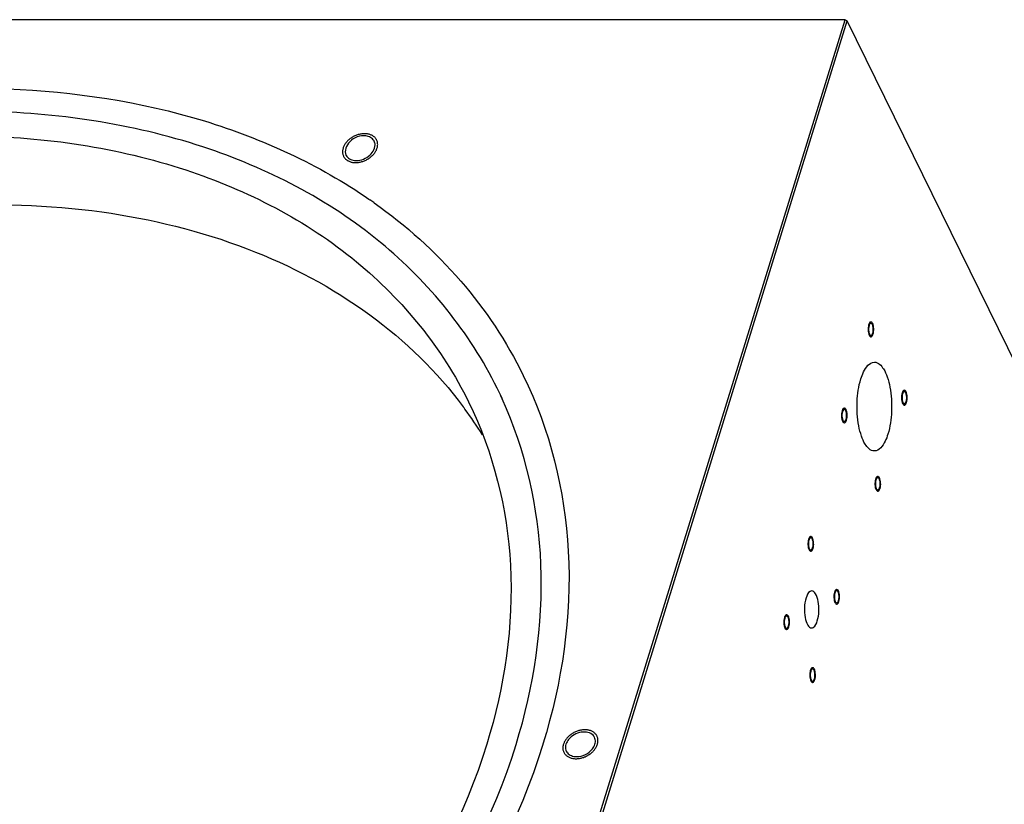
# Model space of a CAD drawing. Header units: millimetres. Extents: x -1 to 4195, y -1 to 2965.
# Tile 15 of 17: x 3597 to 3819, y 2576 to 2752. Entities that reach past the tile are written whole.
import ezdxf

# ---------------------------------------------------------------- set-up
doc = ezdxf.new("R2010")
doc.units = ezdxf.units.MM
doc.header["$LTSCALE"] = 231.275
doc.layers.get('0').update_dxf_attribs({"linetype": 'CONTINUOUS'})
doc.layers.add('02___PRT_ALL_AXES', color=7, linetype='CONTINUOUS')
doc.layers.add('7_ALL_FEATURES', color=7, linetype='CONTINUOUS')

msp = doc.modelspace()

# ---------------------------------------------------------------- linework, layer by layer
at = {"color": 2, "linetype": 'Continuous'}
for points in [[(3676.2389, 2726.3478), (3676.1388, 2726.3917), (3675.9349, 2726.4741), (3675.6509, 2726.6294), (3675.2904, 2726.674), (3674.9635, 2726.7768), (3674.579, 2726.7572), (3674.2189, 2726.7997), (3673.8187, 2726.716), (3673.4256, 2726.6938), (3673.0441, 2726.5522), (3672.652, 2726.4683), (3672.2907, 2726.2732), (3671.9072, 2726.1306), (3671.5814, 2725.889), (3671.2221, 2725.6946), (3670.9391, 2725.4104), (3670.6079, 2725.1624), (3670.393, 2724.8592), (3670.1175, 2724.5796), (3669.9683, 2724.2606), (3669.7527, 2723.9557), (3669.6764, 2723.6338), (3669.5284, 2723.3165), (3669.5283, 2722.9981), (3669.453, 2722.6696), (3669.5307, 2722.3824), (3669.5331, 2722.071), (3669.6834, 2721.8149), (3669.762, 2721.5264), (3669.9797, 2721.3124), (3670.1308, 2721.0594), (3670.4092, 2720.8877), (3670.5705, 2720.7577), (3670.6542, 2720.6946)], [(3670.6542, 2720.6946), (3670.7543, 2720.6508), (3670.9582, 2720.5683), (3671.2422, 2720.413), (3671.6027, 2720.3685), (3671.9296, 2720.2656), (3672.3141, 2720.2853), (3672.6742, 2720.2428), (3673.0744, 2720.3264), (3673.4675, 2720.3487), (3673.849, 2720.4902), (3674.2411, 2720.5742), (3674.6024, 2720.7693), (3674.9859, 2720.9119), (3675.3117, 2721.1535), (3675.671, 2721.3478), (3675.954, 2721.6321), (3676.2852, 2721.8801), (3676.5001, 2722.1833), (3676.7756, 2722.4628), (3676.9248, 2722.7818), (3677.1404, 2723.0867), (3677.2166, 2723.4086), (3677.3647, 2723.726), (3677.3648, 2724.0444), (3677.4401, 2724.3728), (3677.3624, 2724.6601), (3677.36, 2724.9715), (3677.2097, 2725.2275), (3677.1311, 2725.516), (3676.9134, 2725.7301), (3676.7623, 2725.983), (3676.4839, 2726.1548), (3676.3226, 2726.2848), (3676.2389, 2726.3478)], [(3726.9406, 2589.2583), (3726.9611, 2589.364), (3726.9953, 2589.5741), (3727.087, 2589.8963), (3727.0373, 2590.1942), (3727.0602, 2590.5099), (3726.9341, 2590.7788), (3726.8822, 2591.0749), (3726.6822, 2591.3088), (3726.5508, 2591.5821), (3726.2928, 2591.7601), (3726.0947, 2591.9878), (3725.7838, 2592.112), (3725.5242, 2592.2906), (3725.1724, 2592.3548), (3724.863, 2592.4781), (3724.4764, 2592.4797), (3724.1162, 2592.5432), (3723.7276, 2592.4808), (3723.3482, 2592.4803), (3722.9603, 2592.3581), (3722.5696, 2592.2951), (3722.1985, 2592.117), (3721.8126, 2591.9952), (3721.466, 2591.7635), (3721.0879, 2591.58), (3720.7964, 2591.3138), (3720.4581, 2591.0854), (3720.2202, 2590.7884), (3719.9276, 2590.5207), (3719.7539, 2590.2046), (3719.5196, 2589.9092), (3719.4085, 2589.5792), (3719.3109, 2589.3658), (3719.2651, 2589.2583)], [(3719.2651, 2589.2583), (3719.2446, 2589.1527), (3719.2104, 2588.9425), (3719.1187, 2588.6203), (3719.1684, 2588.3224), (3719.1455, 2588.0068), (3719.2716, 2587.7379), (3719.3234, 2587.4418), (3719.5235, 2587.2078), (3719.6548, 2586.9345), (3719.9128, 2586.7565), (3720.111, 2586.5288), (3720.4218, 2586.4047), (3720.6815, 2586.226), (3721.0333, 2586.1618), (3721.3427, 2586.0386), (3721.7293, 2586.037), (3722.0895, 2585.9735), (3722.4781, 2586.0359), (3722.8574, 2586.0363), (3723.2454, 2586.1585), (3723.636, 2586.2216), (3724.0072, 2586.3996), (3724.3931, 2586.5215), (3724.7397, 2586.7531), (3725.1178, 2586.9366), (3725.4093, 2587.2028), (3725.7476, 2587.4312), (3725.9854, 2587.7282), (3726.2781, 2587.996), (3726.4518, 2588.3121), (3726.686, 2588.6074), (3726.7972, 2588.9374), (3726.8947, 2589.1508), (3726.9406, 2589.2583)]]:
    msp.add_open_spline(points, degree=3, dxfattribs=at)
for points, knots in [([(3788.0556, 2683.7379), (3788.0098, 2683.5557), (3787.9212, 2683.1815), (3787.8962, 2682.2788), (3788.1171, 2681.2528), (3788.5555, 2680.9446), (3788.8284, 2681.1421), (3788.9299, 2681.3383), (3789.0023, 2681.4506), (3789.0425, 2681.5867), (3789.0724, 2681.6659)], [0, 0, 0, 0, 0.125, 0.25, 0.5, 0.75, 0.875, 0.90625, 0.9375, 1, 1, 1, 1]), ([(3789.0724, 2681.6659), (3789.1182, 2681.8481), (3789.2068, 2682.2223), (3789.2319, 2683.125), (3789.011, 2684.151), (3788.5725, 2684.4592), (3788.2996, 2684.2617), (3788.1981, 2684.0655), (3788.1257, 2683.9532), (3788.0855, 2683.8171), (3788.0556, 2683.7379)], [0, 0, 0, 0, 0.125, 0.25, 0.5, 0.75, 0.875, 0.90625, 0.9375, 1, 1, 1, 1]), ([(3796.5169, 2668.6234), (3796.4814, 2668.6822), (3796.4318, 2668.7888), (3796.3511, 2668.8572), (3796.2354, 2668.9901), (3796.0352, 2669.0103), (3795.792, 2668.8168), (3795.5911, 2668.3785), (3795.4735, 2667.7922), (3795.4525, 2667.1219), (3795.5281, 2666.4838), (3795.6483, 2666.166), (3795.71, 2666.0123)], [0, 0, 0, 0, 0.0625, 0.09375, 0.125, 0.25, 0.375, 0.5, 0.625, 0.75, 0.875, 1, 1, 1, 1]), ([(3795.71, 2666.0123), (3795.7454, 2665.9535), (3795.795, 2665.8469), (3795.8757, 2665.7785), (3795.9914, 2665.6455), (3796.1916, 2665.6254), (3796.4348, 2665.8189), (3796.6357, 2666.2571), (3796.7533, 2666.8435), (3796.7743, 2667.5138), (3796.6987, 2668.1519), (3796.5785, 2668.4697), (3796.5169, 2668.6234)], [0, 0, 0, 0, 0.0625, 0.09375, 0.125, 0.25, 0.375, 0.5, 0.625, 0.75, 0.875, 1, 1, 1, 1]), ([(3782.9766, 2664.6211), (3782.9411, 2664.6799), (3782.8916, 2664.7865), (3782.8109, 2664.8549), (3782.6952, 2664.9878), (3782.495, 2665.008), (3782.2518, 2664.8145), (3782.0509, 2664.3763), (3781.9333, 2663.7899), (3781.9123, 2663.1196), (3781.9879, 2662.4815), (3782.108, 2662.1637), (3782.1697, 2662.01)], [0, 0, 0, 0, 0.0625, 0.09375, 0.125, 0.25, 0.375, 0.5, 0.625, 0.75, 0.875, 1, 1, 1, 1]), ([(3782.1697, 2662.01), (3782.2052, 2661.9512), (3782.2548, 2661.8446), (3782.3355, 2661.7762), (3782.4511, 2661.6433), (3782.6514, 2661.6231), (3782.8945, 2661.8166), (3783.0955, 2662.2548), (3783.2131, 2662.8412), (3783.234, 2663.5115), (3783.1585, 2664.1496), (3783.0383, 2664.4674), (3782.9766, 2664.6211)], [0, 0, 0, 0, 0.0625, 0.09375, 0.125, 0.25, 0.375, 0.5, 0.625, 0.75, 0.875, 1, 1, 1, 1]), ([(3790.631, 2646.8955), (3790.6768, 2647.0777), (3790.7654, 2647.4518), (3790.7904, 2648.3546), (3790.5695, 2649.3806), (3790.1311, 2649.6888), (3789.8582, 2649.4913), (3789.7567, 2649.2951), (3789.6843, 2649.1828), (3789.6441, 2649.0467), (3789.6142, 2648.9675)], [0, 0, 0, 0, 0.125, 0.25, 0.5, 0.75, 0.875, 0.90625, 0.9375, 1, 1, 1, 1]), ([(3789.6142, 2648.9675), (3789.5684, 2648.7853), (3789.4798, 2648.4111), (3789.4547, 2647.5084), (3789.6756, 2646.4824), (3790.1141, 2646.1741), (3790.387, 2646.3717), (3790.4885, 2646.5679), (3790.5609, 2646.6802), (3790.6011, 2646.8163), (3790.631, 2646.8955)], [0, 0, 0, 0, 0.125, 0.25, 0.5, 0.75, 0.875, 0.90625, 0.9375, 1, 1, 1, 1]), ([(3774.5143, 2635.4282), (3774.4685, 2635.246), (3774.3799, 2634.8718), (3774.3548, 2633.969), (3774.5757, 2632.9431), (3775.0142, 2632.6348), (3775.2871, 2632.8324), (3775.3886, 2633.0286), (3775.461, 2633.1408), (3775.5012, 2633.2769), (3775.5311, 2633.3561)], [0, 0, 0, 0, 0.125, 0.25, 0.5, 0.75, 0.875, 0.90625, 0.9375, 1, 1, 1, 1]), ([(3775.5311, 2633.3561), (3775.5769, 2633.5383), (3775.6655, 2633.9125), (3775.6905, 2634.8152), (3775.4696, 2635.8412), (3775.0312, 2636.1495), (3774.7583, 2635.9519), (3774.6568, 2635.7557), (3774.5844, 2635.6435), (3774.5442, 2635.5074), (3774.5143, 2635.4282)], [0, 0, 0, 0, 0.125, 0.25, 0.5, 0.75, 0.875, 0.90625, 0.9375, 1, 1, 1, 1]), ([(3780.3609, 2623.514), (3780.3151, 2623.3318), (3780.2265, 2622.9576), (3780.2015, 2622.0549), (3780.4224, 2621.0289), (3780.8608, 2620.7206), (3781.1337, 2620.9182), (3781.2352, 2621.1144), (3781.3076, 2621.2266), (3781.3478, 2621.3627), (3781.3777, 2621.4419)], [0, 0, 0, 0, 0.125, 0.25, 0.5, 0.75, 0.875, 0.90625, 0.9375, 1, 1, 1, 1]), ([(3781.3777, 2621.4419), (3781.4235, 2621.6241), (3781.5121, 2621.9983), (3781.5372, 2622.9011), (3781.3163, 2623.9271), (3780.8778, 2624.2353), (3780.6049, 2624.0377), (3780.5034, 2623.8415), (3780.431, 2623.7293), (3780.3908, 2623.5932), (3780.3609, 2623.514)], [0, 0, 0, 0, 0.125, 0.25, 0.5, 0.75, 0.875, 0.90625, 0.9375, 1, 1, 1, 1]), ([(3769.0678, 2617.8033), (3769.022, 2617.6211), (3768.9334, 2617.2469), (3768.9083, 2616.3442), (3769.1292, 2615.3182), (3769.5677, 2615.01), (3769.8406, 2615.2075), (3769.9421, 2615.4037), (3770.0145, 2615.516), (3770.0547, 2615.6521), (3770.0846, 2615.7313)], [0, 0, 0, 0, 0.125, 0.25, 0.5, 0.75, 0.875, 0.90625, 0.9375, 1, 1, 1, 1]), ([(3770.0846, 2615.7313), (3770.1304, 2615.9135), (3770.219, 2616.2877), (3770.244, 2617.1904), (3770.0231, 2618.2164), (3769.5847, 2618.5246), (3769.3118, 2618.3271), (3769.2103, 2618.1309), (3769.1379, 2618.0186), (3769.0977, 2617.8825), (3769.0678, 2617.8033)], [0, 0, 0, 0, 0.125, 0.25, 0.5, 0.75, 0.875, 0.90625, 0.9375, 1, 1, 1, 1]), ([(3774.9144, 2605.8891), (3774.8686, 2605.7069), (3774.78, 2605.3327), (3774.755, 2604.43), (3774.9759, 2603.404), (3775.4143, 2603.0958), (3775.6872, 2603.2933), (3775.7887, 2603.4895), (3775.8611, 2603.6018), (3775.9013, 2603.7379), (3775.9312, 2603.8171)], [0, 0, 0, 0, 0.125, 0.25, 0.5, 0.75, 0.875, 0.90625, 0.9375, 1, 1, 1, 1]), ([(3775.9312, 2603.8171), (3775.977, 2603.9993), (3776.0656, 2604.3735), (3776.0907, 2605.2762), (3775.8698, 2606.3022), (3775.4313, 2606.6104), (3775.1584, 2606.4129), (3775.0569, 2606.2167), (3774.9845, 2606.1044), (3774.9443, 2605.9683), (3774.9144, 2605.8891)], [0, 0, 0, 0, 0.125, 0.25, 0.5, 0.75, 0.875, 0.90625, 0.9375, 1, 1, 1, 1])]:
    msp.add_open_spline(points, degree=3, knots=knots, dxfattribs=at)
at = {"layer": '02___PRT_ALL_AXES', "color": 7, "linetype": 'Continuous'}
for centre, radius, start, end in [((3674.9871, 2724.2773), 1.8257, 26.20836, 30.727215), ((3671.906, 2722.7652), 1.8257, 206.20836, 210.727215), ((3622.0751, 2609.6011), 93.098, 36.33466, 36.715961), ((3622.5811, 2609.9665), 92.4738, 31.975159, 36.338058), ((3724.5969, 2589.9887), 1.8786, 26.22383, 40.954253), ((3721.6087, 2588.5279), 1.8786, 206.22383, 220.954253)]:
    msp.add_arc(centre, radius, start, end, dxfattribs=at)
for points, knots in [([(3379.6238, 2589.2583), (3389.3887, 2620.8575), (3422.7214, 2664.5604), (3481.2048, 2702.9032), (3532.5862, 2722.1573), (3584.8387, 2728.6121), (3633.345, 2721.552), (3673.5765, 2700.9976), (3691.9729, 2678.4569), (3697.9123, 2666.3538)], [0, 0, 0, 0, 0.25133937, 0.39066767, 0.53040659, 0.66406687, 0.7868541, 0.89754498, 1, 1, 1, 1]), ([(3674.7223, 2726.2718), (3673.4541, 2726.4196), (3670.9635, 2725.6553), (3669.8067, 2722.8961), (3670.268, 2721.9589)], [0, 0, 0, 0, 0.55001104, 1, 1, 1, 1]), ([(3672.1708, 2720.7707), (3673.2615, 2720.6435), (3675.4281, 2721.2876), (3676.8249, 2723.2564), (3676.8194, 2724.2393)], [0, 0, 0, 0, 0.52768759, 1, 1, 1, 1]), ([(3437.5304, 2649.4931), (3456.8425, 2667.2272), (3501.6459, 2695.7749), (3565.0839, 2711.919), (3614.5603, 2710.4893), (3647.7181, 2702.3939), (3675.9827, 2687.5394), (3690.82, 2673.148), (3696.7032, 2665.2595)], [0, 0, 0, 0, 0.27389289, 0.54376623, 0.67008977, 0.78789036, 0.89720159, 1, 1, 1, 1]), ([(3788.1906, 2683.687), (3788.1822, 2683.666), (3788.166, 2683.6229), (3788.1515, 2683.5791), (3788.1446, 2683.5566)], [0, 0, 0, 0, 0.48989072, 1, 1, 1, 1]), ([(3788.3672, 2683.9806), (3788.3307, 2683.9435), (3788.2633, 2683.8491), (3788.214, 2683.7451), (3788.1906, 2683.687)], [0, 0, 0, 0, 0.45403282, 1, 1, 1, 1]), ([(3788.5652, 2684.0769), (3788.5307, 2684.077), (3788.4552, 2684.0574), (3788.3955, 2684.0095), (3788.3672, 2683.9806)], [0, 0, 0, 0, 0.46069822, 1, 1, 1, 1]), ([(3789.062, 2683.2073), (3789.0436, 2683.3266), (3788.9791, 2683.6342), (3788.7864, 2684.0759), (3788.5652, 2684.0769)], [0, 0, 0, 0, 0.35289774, 1, 1, 1, 1]), ([(3788.066, 2682.1965), (3788.0844, 2682.0772), (3788.1489, 2681.7696), (3788.3416, 2681.3279), (3788.5629, 2681.3269)], [0, 0, 0, 0, 0.35289774, 1, 1, 1, 1]), ([(3788.5629, 2681.3269), (3788.5974, 2681.3268), (3788.6728, 2681.3464), (3788.7325, 2681.3943), (3788.7608, 2681.4232)], [0, 0, 0, 0, 0.46069822, 1, 1, 1, 1]), ([(3788.7608, 2681.4232), (3788.7973, 2681.4603), (3788.8647, 2681.5547), (3788.914, 2681.6587), (3788.9374, 2681.7168)], [0, 0, 0, 0, 0.45403282, 1, 1, 1, 1]), ([(3788.9374, 2681.7168), (3788.9458, 2681.7378), (3788.9621, 2681.7809), (3788.9765, 2681.8247), (3788.9834, 2681.8472)], [0, 0, 0, 0, 0.48989072, 1, 1, 1, 1]), ([(3786.2929, 2671.5328), (3786.4608, 2672.0761), (3786.9918, 2673.5582), (3788.2526, 2675.317), (3789.345, 2675.3166)], [0, 0, 0, 0, 0.34236046, 1, 1, 1, 1]), ([(3789.345, 2675.3166), (3790.2031, 2675.3163), (3791.4766, 2673.9632), (3792.3315, 2671.8863), (3793.1545, 2668.6675), (3793.3854, 2664.3098), (3792.9034, 2660.7499), (3792.3937, 2659.1006)], [0, 0, 0, 0, 0.14629509, 0.25899337, 0.39526469, 0.70568773, 1, 1, 1, 1]), ([(3789.3416, 2655.3168), (3788.4835, 2655.3171), (3787.21, 2656.6702), (3786.355, 2658.7471), (3785.5321, 2661.9659), (3785.3012, 2666.3236), (3785.7832, 2669.8835), (3786.2929, 2671.5328)], [0, 0, 0, 0, 0.14629509, 0.25899337, 0.39526469, 0.70568773, 1, 1, 1, 1]), ([(3796.1146, 2668.6929), (3795.9643, 2668.6935), (3795.7904, 2668.4512), (3795.7171, 2668.2474), (3795.694, 2668.1726)], [0, 0, 0, 0, 0.65741497, 1, 1, 1, 1]), ([(3796.1919, 2668.678), (3796.1794, 2668.6828), (3796.154, 2668.6902), (3796.1276, 2668.6928), (3796.1146, 2668.6929)], [0, 0, 0, 0, 0.50757288, 1, 1, 1, 1]), ([(3796.4463, 2668.3949), (3796.4141, 2668.4604), (3796.3472, 2668.5715), (3796.2441, 2668.6579), (3796.1919, 2668.678)], [0, 0, 0, 0, 0.56654381, 1, 1, 1, 1]), ([(3697.9123, 2666.3538), (3703.485, 2654.998), (3710.0005, 2628.7401), (3705.9991, 2602.215), (3701.9952, 2589.2583)], [0, 0, 0, 0, 0.48260615, 1, 1, 1, 1]), ([(3795.7806, 2666.2408), (3795.8127, 2666.1752), (3795.8796, 2666.0641), (3795.9827, 2665.9778), (3796.0349, 2665.9577)], [0, 0, 0, 0, 0.56654381, 1, 1, 1, 1]), ([(3796.0349, 2665.9577), (3796.0474, 2665.9529), (3796.0728, 2665.9455), (3796.0993, 2665.9429), (3796.1123, 2665.9428)], [0, 0, 0, 0, 0.50757288, 1, 1, 1, 1]), ([(3796.1123, 2665.9428), (3796.2626, 2665.9422), (3796.4364, 2666.1845), (3796.5097, 2666.3883), (3796.5328, 2666.4631)], [0, 0, 0, 0, 0.65741497, 1, 1, 1, 1]), ([(3782.5743, 2664.6906), (3782.424, 2664.6912), (3782.2502, 2664.4489), (3782.1769, 2664.2451), (3782.1537, 2664.1703)], [0, 0, 0, 0, 0.65741497, 1, 1, 1, 1]), ([(3782.6517, 2664.6757), (3782.6392, 2664.6805), (3782.6137, 2664.6879), (3782.5873, 2664.6905), (3782.5743, 2664.6906)], [0, 0, 0, 0, 0.50757288, 1, 1, 1, 1]), ([(3782.906, 2664.3926), (3782.8739, 2664.4582), (3782.807, 2664.5692), (3782.7038, 2664.6556), (3782.6517, 2664.6757)], [0, 0, 0, 0, 0.56654381, 1, 1, 1, 1]), ([(3782.2403, 2662.2385), (3782.2725, 2662.1729), (3782.3393, 2662.0619), (3782.4425, 2661.9755), (3782.4946, 2661.9554)], [0, 0, 0, 0, 0.56654381, 1, 1, 1, 1]), ([(3782.4946, 2661.9554), (3782.5071, 2661.9506), (3782.5326, 2661.9432), (3782.559, 2661.9406), (3782.572, 2661.9405)], [0, 0, 0, 0, 0.50757288, 1, 1, 1, 1]), ([(3782.572, 2661.9405), (3782.7223, 2661.9399), (3782.8962, 2662.1822), (3782.9695, 2662.386), (3782.9926, 2662.4608)], [0, 0, 0, 0, 0.65741497, 1, 1, 1, 1]), ([(3792.3937, 2659.1006), (3792.2258, 2658.5573), (3791.6948, 2657.0752), (3790.434, 2655.3164), (3789.3416, 2655.3168)], [0, 0, 0, 0, 0.34236046, 1, 1, 1, 1]), ([(3789.6246, 2647.4261), (3789.643, 2647.3068), (3789.7075, 2646.9992), (3789.9002, 2646.5575), (3790.1214, 2646.5565)], [0, 0, 0, 0, 0.35289774, 1, 1, 1, 1]), ([(3789.7492, 2648.9165), (3789.7407, 2648.8956), (3789.7245, 2648.8524), (3789.7101, 2648.8087), (3789.7031, 2648.7862)], [0, 0, 0, 0, 0.48989072, 1, 1, 1, 1]), ([(3789.9258, 2649.2102), (3789.8893, 2649.173), (3789.8218, 2649.0787), (3789.7725, 2648.9747), (3789.7492, 2648.9165)], [0, 0, 0, 0, 0.45403282, 1, 1, 1, 1]), ([(3790.1237, 2649.3065), (3790.0892, 2649.3066), (3790.0137, 2649.2869), (3789.954, 2649.2391), (3789.9258, 2649.2102)], [0, 0, 0, 0, 0.46069822, 1, 1, 1, 1]), ([(3790.6205, 2648.4369), (3790.6021, 2648.5562), (3790.5377, 2648.8638), (3790.345, 2649.3055), (3790.1237, 2649.3065)], [0, 0, 0, 0, 0.35289774, 1, 1, 1, 1]), ([(3790.1214, 2646.5565), (3790.1559, 2646.5564), (3790.2314, 2646.576), (3790.2911, 2646.6239), (3790.3194, 2646.6527)], [0, 0, 0, 0, 0.46069822, 1, 1, 1, 1]), ([(3790.3194, 2646.6527), (3790.3559, 2646.6899), (3790.4233, 2646.7843), (3790.4726, 2646.8883), (3790.496, 2646.9464)], [0, 0, 0, 0, 0.45403282, 1, 1, 1, 1]), ([(3790.496, 2646.9464), (3790.5044, 2646.9674), (3790.5206, 2647.0105), (3790.5351, 2647.0543), (3790.542, 2647.0768)], [0, 0, 0, 0, 0.48989072, 1, 1, 1, 1]), ([(3774.6493, 2635.3772), (3774.6409, 2635.3563), (3774.6246, 2635.3131), (3774.6102, 2635.2693), (3774.6033, 2635.2469)], [0, 0, 0, 0, 0.48989072, 1, 1, 1, 1]), ([(3774.8259, 2635.6709), (3774.7894, 2635.6337), (3774.7219, 2635.5393), (3774.6726, 2635.4353), (3774.6493, 2635.3772)], [0, 0, 0, 0, 0.45403282, 1, 1, 1, 1]), ([(3775.0238, 2635.7671), (3774.9893, 2635.7673), (3774.9138, 2635.7476), (3774.8542, 2635.6997), (3774.8259, 2635.6709)], [0, 0, 0, 0, 0.46069822, 1, 1, 1, 1]), ([(3775.5206, 2634.8976), (3775.5023, 2635.0168), (3775.4378, 2635.3244), (3775.2451, 2635.7661), (3775.0238, 2635.7671)], [0, 0, 0, 0, 0.35289774, 1, 1, 1, 1]), ([(3774.5247, 2633.8867), (3774.5431, 2633.7675), (3774.6076, 2633.4599), (3774.8003, 2633.0182), (3775.0215, 2633.0172)], [0, 0, 0, 0, 0.35289774, 1, 1, 1, 1]), ([(3775.0215, 2633.0172), (3775.056, 2633.017), (3775.1315, 2633.0367), (3775.1912, 2633.0846), (3775.2195, 2633.1134)], [0, 0, 0, 0, 0.46069822, 1, 1, 1, 1]), ([(3775.2195, 2633.1134), (3775.256, 2633.1506), (3775.3234, 2633.245), (3775.3727, 2633.349), (3775.3961, 2633.4071)], [0, 0, 0, 0, 0.45403282, 1, 1, 1, 1]), ([(3775.3961, 2633.4071), (3775.4045, 2633.428), (3775.4207, 2633.4712), (3775.4352, 2633.515), (3775.4421, 2633.5374)], [0, 0, 0, 0, 0.48989072, 1, 1, 1, 1]), ([(3775.2213, 2623.789), (3775.0958, 2623.7889), (3774.3984, 2623.5425), (3774.1219, 2622.7632), (3773.9517, 2622.2127)], [0, 0, 0, 0, 0.17884902, 1, 1, 1, 1]), ([(3776.4938, 2617.0326), (3776.9276, 2618.4364), (3776.9198, 2620.6381), (3776.3656, 2622.9445), (3775.5786, 2623.7893), (3775.2213, 2623.789)], [0, 0, 0, 0, 0.60399416, 0.85313071, 1, 1, 1, 1]), ([(3780.4959, 2623.463), (3780.4875, 2623.4421), (3780.4713, 2623.3989), (3780.4568, 2623.3551), (3780.4499, 2623.3327)], [0, 0, 0, 0, 0.48989072, 1, 1, 1, 1]), ([(3780.6725, 2623.7567), (3780.636, 2623.7195), (3780.5686, 2623.6251), (3780.5193, 2623.5211), (3780.4959, 2623.463)], [0, 0, 0, 0, 0.45403282, 1, 1, 1, 1]), ([(3780.8705, 2623.8529), (3780.836, 2623.8531), (3780.7605, 2623.8334), (3780.7008, 2623.7855), (3780.6725, 2623.7567)], [0, 0, 0, 0, 0.46069822, 1, 1, 1, 1]), ([(3781.3673, 2622.9834), (3781.3489, 2623.1026), (3781.2844, 2623.4102), (3781.0917, 2623.8519), (3780.8705, 2623.8529)], [0, 0, 0, 0, 0.35289774, 1, 1, 1, 1]), ([(3773.9517, 2622.2127), (3773.5179, 2620.8088), (3773.5257, 2618.6072), (3774.0799, 2616.3008), (3774.8669, 2615.4559), (3775.2242, 2615.4562)], [0, 0, 0, 0, 0.60399416, 0.85313071, 1, 1, 1, 1]), ([(3780.3714, 2621.9725), (3780.3897, 2621.8533), (3780.4542, 2621.5457), (3780.6469, 2621.104), (3780.8682, 2621.103)], [0, 0, 0, 0, 0.35289774, 1, 1, 1, 1]), ([(3780.8682, 2621.103), (3780.9027, 2621.1028), (3780.9782, 2621.1225), (3781.0379, 2621.1704), (3781.0661, 2621.1992)], [0, 0, 0, 0, 0.46069822, 1, 1, 1, 1]), ([(3781.0661, 2621.1992), (3781.1026, 2621.2364), (3781.1701, 2621.3308), (3781.2194, 2621.4348), (3781.2427, 2621.4929)], [0, 0, 0, 0, 0.45403282, 1, 1, 1, 1]), ([(3781.2427, 2621.4929), (3781.2511, 2621.5139), (3781.2674, 2621.557), (3781.2818, 2621.6008), (3781.2888, 2621.6232)], [0, 0, 0, 0, 0.48989072, 1, 1, 1, 1]), ([(3769.0782, 2616.2619), (3769.0966, 2616.1426), (3769.1611, 2615.835), (3769.3538, 2615.3933), (3769.575, 2615.3923)], [0, 0, 0, 0, 0.35289774, 1, 1, 1, 1]), ([(3769.2028, 2617.7523), (3769.1944, 2617.7314), (3769.1781, 2617.6882), (3769.1637, 2617.6445), (3769.1568, 2617.622)], [0, 0, 0, 0, 0.48989072, 1, 1, 1, 1]), ([(3769.3794, 2618.046), (3769.3429, 2618.0088), (3769.2755, 2617.9145), (3769.2262, 2617.8105), (3769.2028, 2617.7523)], [0, 0, 0, 0, 0.45403282, 1, 1, 1, 1]), ([(3769.5773, 2618.1423), (3769.5428, 2618.1424), (3769.4674, 2618.1227), (3769.4077, 2618.0749), (3769.3794, 2618.046)], [0, 0, 0, 0, 0.46069822, 1, 1, 1, 1]), ([(3770.0742, 2617.2727), (3770.0558, 2617.392), (3769.9913, 2617.6996), (3769.7986, 2618.1413), (3769.5773, 2618.1423)], [0, 0, 0, 0, 0.35289774, 1, 1, 1, 1]), ([(3775.2242, 2615.4562), (3775.3497, 2615.4563), (3776.0471, 2615.7028), (3776.3236, 2616.482), (3776.4938, 2617.0326)], [0, 0, 0, 0, 0.17884902, 1, 1, 1, 1]), ([(3769.575, 2615.3923), (3769.6095, 2615.3922), (3769.685, 2615.4118), (3769.7447, 2615.4597), (3769.773, 2615.4886)], [0, 0, 0, 0, 0.46069822, 1, 1, 1, 1]), ([(3769.773, 2615.4886), (3769.8095, 2615.5257), (3769.8769, 2615.6201), (3769.9262, 2615.7241), (3769.9496, 2615.7822)], [0, 0, 0, 0, 0.45403282, 1, 1, 1, 1]), ([(3769.9496, 2615.7822), (3769.958, 2615.8032), (3769.9742, 2615.8463), (3769.9887, 2615.8901), (3769.9956, 2615.9126)], [0, 0, 0, 0, 0.48989072, 1, 1, 1, 1]), ([(3775.0494, 2605.8382), (3775.041, 2605.8172), (3775.0248, 2605.7741), (3775.0103, 2605.7303), (3775.0034, 2605.7078)], [0, 0, 0, 0, 0.48989072, 1, 1, 1, 1]), ([(3775.226, 2606.1318), (3775.1895, 2606.0947), (3775.1221, 2606.0003), (3775.0728, 2605.8963), (3775.0494, 2605.8382)], [0, 0, 0, 0, 0.45403282, 1, 1, 1, 1]), ([(3775.424, 2606.2281), (3775.3895, 2606.2282), (3775.314, 2606.2086), (3775.2543, 2606.1607), (3775.226, 2606.1318)], [0, 0, 0, 0, 0.46069822, 1, 1, 1, 1]), ([(3775.9208, 2605.3585), (3775.9024, 2605.4778), (3775.8379, 2605.7854), (3775.6452, 2606.2271), (3775.424, 2606.2281)], [0, 0, 0, 0, 0.35289774, 1, 1, 1, 1]), ([(3774.9249, 2604.3477), (3774.9433, 2604.2284), (3775.0077, 2603.9208), (3775.2004, 2603.4791), (3775.4217, 2603.4781)], [0, 0, 0, 0, 0.35289774, 1, 1, 1, 1]), ([(3775.4217, 2603.4781), (3775.4562, 2603.478), (3775.5317, 2603.4976), (3775.5914, 2603.5455), (3775.6196, 2603.5744)], [0, 0, 0, 0, 0.46069822, 1, 1, 1, 1]), ([(3775.6196, 2603.5744), (3775.6561, 2603.6115), (3775.7236, 2603.7059), (3775.7729, 2603.8099), (3775.7962, 2603.868)], [0, 0, 0, 0, 0.45403282, 1, 1, 1, 1]), ([(3775.7962, 2603.868), (3775.8047, 2603.889), (3775.8209, 2603.9321), (3775.8353, 2603.9759), (3775.8423, 2603.9984)], [0, 0, 0, 0, 0.48989072, 1, 1, 1, 1]), ([(3726.0157, 2591.22), (3725.4013, 2591.9283), (3722.9947, 2592.3425), (3721.1085, 2591.1895), (3720.4171, 2590.32)], [0, 0, 0, 0, 0.45771452, 1, 1, 1, 1]), ([(3701.9952, 2589.2583), (3692.2303, 2557.6592), (3658.8976, 2513.9562), (3600.4142, 2475.6134), (3549.0329, 2456.3593), (3496.7803, 2449.9046), (3448.274, 2456.9646), (3408.0425, 2477.519), (3389.6462, 2500.0597), (3383.7067, 2512.1629)], [0, 0, 0, 0, 0.25133937, 0.39066767, 0.53040659, 0.66406687, 0.7868541, 0.89754498, 1, 1, 1, 1]), ([(3721.0624, 2586.6952), (3721.435, 2586.5479), (3723.1563, 2586.2747), (3724.9721, 2587.1699), (3725.7885, 2588.1967)], [0, 0, 0, 0, 0.23394693, 1, 1, 1, 1])]:
    msp.add_open_spline(points, degree=3, knots=knots, dxfattribs=at)
for points in [[(3675.8201, 2725.9238), (3675.4878, 2726.1161), (3675.1036, 2726.2273), (3674.7223, 2726.2718)], [(3676.5564, 2725.2101), (3676.3818, 2725.5039), (3676.1159, 2725.7526), (3675.8201, 2725.9238)], [(3676.8194, 2724.2393), (3676.8177, 2724.5281), (3676.7526, 2724.8245), (3676.6251, 2725.0836)], [(3670.3367, 2721.8324), (3670.5113, 2721.5385), (3670.7772, 2721.2899), (3671.073, 2721.1186)], [(3671.073, 2721.1186), (3671.4053, 2720.9263), (3671.7895, 2720.8151), (3672.1708, 2720.7707)], [(3788.1446, 2683.5566), (3788.0105, 2683.1227), (3787.9968, 2682.6453), (3788.066, 2682.1965)], [(3788.9834, 2681.8472), (3789.1175, 2682.2811), (3789.1312, 2682.7585), (3789.062, 2683.2073)], [(3795.5837, 2667.5195), (3795.5701, 2667.284), (3795.5794, 2667.0456), (3795.6154, 2666.8124)], [(3795.694, 2668.1726), (3795.6288, 2667.9616), (3795.5965, 2667.7399), (3795.5837, 2667.5195)], [(3796.6114, 2667.8233), (3796.5811, 2668.0193), (3796.5336, 2668.2169), (3796.4463, 2668.3949)], [(3796.6431, 2667.1162), (3796.6567, 2667.3517), (3796.6474, 2667.5901), (3796.6114, 2667.8233)], [(3795.6154, 2666.8124), (3795.6457, 2666.6164), (3795.6932, 2666.4188), (3795.7806, 2666.2408)], [(3796.5328, 2666.4631), (3796.598, 2666.674), (3796.6303, 2666.8958), (3796.6431, 2667.1162)], [(3782.0435, 2663.5172), (3782.0299, 2663.2817), (3782.0392, 2663.0433), (3782.0752, 2662.8101)], [(3782.1537, 2664.1703), (3782.0886, 2663.9593), (3782.0563, 2663.7376), (3782.0435, 2663.5172)], [(3783.0711, 2663.821), (3783.0408, 2664.017), (3782.9934, 2664.2146), (3782.906, 2664.3926)], [(3782.9926, 2662.4608), (3783.0578, 2662.6718), (3783.0901, 2662.8935), (3783.1028, 2663.1139)], [(3783.1028, 2663.1139), (3783.1165, 2663.3494), (3783.1072, 2663.5878), (3783.0711, 2663.821)], [(3782.0752, 2662.8101), (3782.1055, 2662.6141), (3782.153, 2662.4165), (3782.2403, 2662.2385)], [(3789.7031, 2648.7862), (3789.5691, 2648.3523), (3789.5554, 2647.8749), (3789.6246, 2647.4261)], [(3790.542, 2647.0768), (3790.6761, 2647.5107), (3790.6897, 2647.9881), (3790.6205, 2648.4369)], [(3774.6033, 2635.2469), (3774.4692, 2634.813), (3774.4555, 2634.3356), (3774.5247, 2633.8867)], [(3775.4421, 2633.5374), (3775.5762, 2633.9713), (3775.5899, 2634.4487), (3775.5206, 2634.8976)], [(3780.4499, 2623.3327), (3780.3158, 2622.8988), (3780.3021, 2622.4214), (3780.3714, 2621.9725)], [(3781.2888, 2621.6232), (3781.4228, 2622.0571), (3781.4365, 2622.5345), (3781.3673, 2622.9834)], [(3769.1568, 2617.622), (3769.0227, 2617.1881), (3769.009, 2616.7107), (3769.0782, 2616.2619)], [(3769.9956, 2615.9126), (3770.1297, 2616.3465), (3770.1434, 2616.8239), (3770.0742, 2617.2727)], [(3775.0034, 2605.7078), (3774.8693, 2605.2739), (3774.8557, 2604.7965), (3774.9249, 2604.3477)], [(3775.8423, 2603.9984), (3775.9763, 2604.4323), (3775.99, 2604.9097), (3775.9208, 2605.3585)], [(3720.4171, 2590.32), (3720.1665, 2590.0048), (3719.9596, 2589.6431), (3719.8407, 2589.2583)], [(3726.4447, 2590.32), (3726.4142, 2590.4922), (3726.3592, 2590.6618), (3726.2822, 2590.8188)], [(3726.3649, 2589.2583), (3726.4697, 2589.5974), (3726.5066, 2589.9705), (3726.4447, 2590.32)], [(3719.8407, 2589.2583), (3719.736, 2588.9193), (3719.6991, 2588.5461), (3719.761, 2588.1967)], [(3719.761, 2588.1967), (3719.7915, 2588.0245), (3719.8464, 2587.8548), (3719.9235, 2587.6978)], [(3725.7885, 2588.1967), (3726.0392, 2588.5118), (3726.246, 2588.8736), (3726.3649, 2589.2583)], [(3720.19, 2587.2966), (3720.4214, 2587.0298), (3720.734, 2586.8251), (3721.0624, 2586.6952)]]:
    msp.add_open_spline(points, degree=3, dxfattribs=at)
at = {"layer": '7_ALL_FEATURES', "color": 7, "linetype": 'Continuous'}
for p, q in [((3782.7439, 2752.4514), (3399.7361, 2752.4514)), ((3681.9838, 2426.3916), (3782.7439, 2752.4514)), ((3682.4947, 2426.1326), (3783.2548, 2752.1924)), ((3782.7439, 2752.4514), (3783.2548, 2752.1924)), ((3954.7138, 2402.7958), (3783.2548, 2752.1924)), ((3675.4285, 2712.0428), (3675.6759, 2711.8716)), ((3676.5364, 2711.2687), (3676.6162, 2711.2122)), ((3705.5189, 2667.0264), (3704.3419, 2669.4248)), ((3714.6556, 2589.2692), (3714.6314, 2589.191))]:
    msp.add_line(p, q, dxfattribs=at)
for centre, radius, start, end in [((3608.7391, 2615.4165), 117.4058, 54.727839, 55.240574), ((3619.3041, 2627.6947), 94.725, 24.537049, 26.138291)]:
    msp.add_arc(centre, radius, start, end, dxfattribs=at)
for points, knots in [([(3594.0393, 2736.8515), (3608.9911, 2736.2913), (3637.6493, 2731.9867), (3664.1668, 2719.8156), (3675.4285, 2712.0428)], [0, 0, 0, 0, 0.52231842, 1, 1, 1, 1]), ([(3704.3419, 2669.4248), (3698.1621, 2682.0179), (3679.023, 2705.4715), (3637.1674, 2726.863), (3586.7012, 2734.2172), (3532.3343, 2727.5122), (3478.869, 2707.4913), (3418.0024, 2667.6099), (3383.3012, 2622.1491), (3373.1194, 2589.272)], [0, 0, 0, 0, 0.10245239, 0.21313721, 0.33591502, 0.46956557, 0.60929867, 0.7486288, 1, 1, 1, 1]), ([(3676.6162, 2711.2122), (3683.7685, 2706.1443), (3696.7917, 2694.5124), (3706.4823, 2679.9501), (3710.2296, 2672.314)], [0, 0, 0, 0, 0.50752378, 1, 1, 1, 1]), ([(3710.2296, 2672.314), (3716.2325, 2660.0815), (3723.2558, 2631.8005), (3718.9602, 2603.2274), (3714.6556, 2589.2692)], [0, 0, 0, 0, 0.48263181, 1, 1, 1, 1]), ([(3708.5908, 2589.191), (3712.6244, 2602.2437), (3716.7748, 2628.9065), (3710.7698, 2655.4336), (3705.4748, 2667.0323)], [0, 0, 0, 0, 0.51725722, 1, 1, 1, 1]), ([(3714.6314, 2589.191), (3704.103, 2555.121), (3668.1642, 2508.0002), (3605.107, 2466.6612), (3549.7105, 2445.896), (3493.3636, 2438.9563), (3441.0928, 2446.5038), (3404.1405, 2465.5215), (3382.5754, 2487.1304), (3374.6404, 2499.578), (3371.4556, 2506.0679)], [0, 0, 0, 0, 0.25118996, 0.39043544, 0.53009126, 0.66367201, 0.78638612, 0.89701108, 0.94907641, 1, 1, 1, 1]), ([(3378.5421, 2506.5979), (3385.0398, 2494.2425), (3404.6988, 2471.4052), (3446.7632, 2450.8901), (3497.1059, 2444.2014), (3551.1122, 2451.3474), (3604.0734, 2471.5689), (3664.2627, 2511.4266), (3698.5132, 2556.58), (3708.5908, 2589.191)], [0, 0, 0, 0, 0.10257998, 0.21366967, 0.33679315, 0.47055589, 0.61015335, 0.74918573, 1, 1, 1, 1])]:
    msp.add_open_spline(points, degree=3, knots=knots, dxfattribs=at)

doc.saveas('drawing.dxf')
